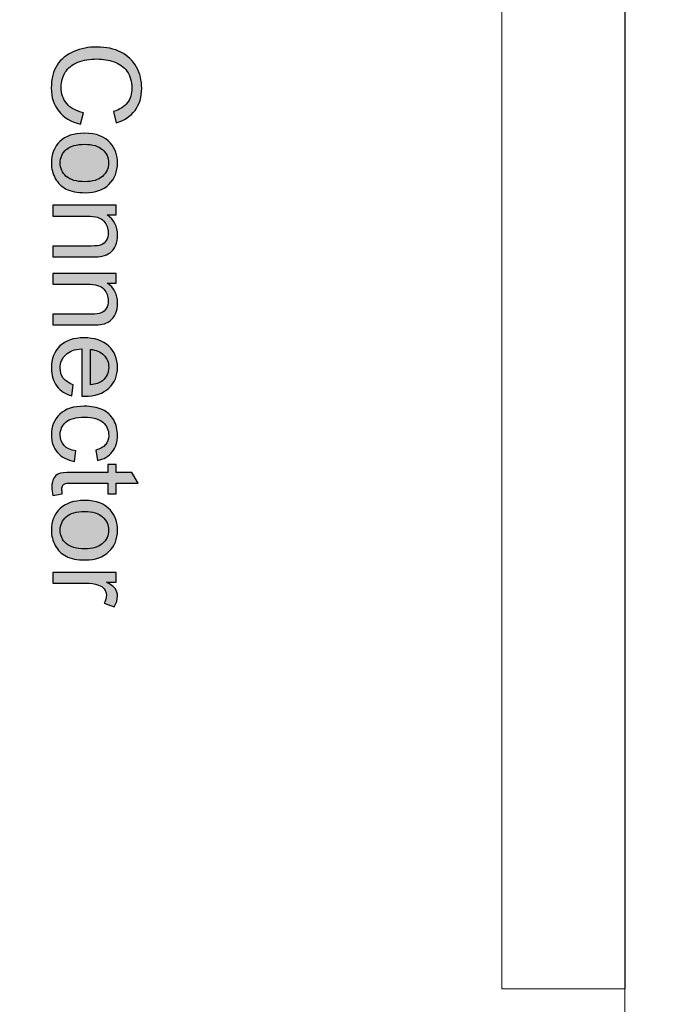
# Model space of a CAD drawing. Header units: millimetres. Extents: x -296 to 295, y -209 to 209.
# Tile 80 of 146: x 38 to 74, y 7 to 63. Entities that reach past the tile are written whole.
import ezdxf
from ezdxf.lldxf.tags import DXFTag

# ---------------------------------------------------------------- set-up
doc = ezdxf.new("R2010")
doc.units = ezdxf.units.MM
doc.header["$MEASUREMENT"] = 0
doc.layers.add('layer 1', color=7, linetype='Continuous')
tags = doc.linetypes.add('New Line10', pattern=[1.5, 1, -0.5]).pattern_tags.tags
tags[6:7] = [DXFTag(74, 4), DXFTag(75, 0), DXFTag(340, '0'), DXFTag(46, 1.0), DXFTag(50, 0.0), DXFTag(44, 0.0), DXFTag(45, 0.0)]
tags[4:5] = [DXFTag(74, 4), DXFTag(75, 0), DXFTag(340, '0'), DXFTag(46, 1.0), DXFTag(50, 0.0), DXFTag(44, 0.0), DXFTag(45, 0.0)]
tags = doc.linetypes.add('New Line11', pattern=[1, 0.5, -0.5]).pattern_tags.tags
tags[6:7] = [DXFTag(74, 4), DXFTag(75, 0), DXFTag(340, '0'), DXFTag(46, 1.0), DXFTag(50, 0.0), DXFTag(44, 0.0), DXFTag(45, 0.0)]
tags[4:5] = [DXFTag(74, 4), DXFTag(75, 0), DXFTag(340, '0'), DXFTag(46, 1.0), DXFTag(50, 0.0), DXFTag(44, 0.0), DXFTag(45, 0.0)]
tags = doc.linetypes.add('New Line51', pattern=[1, 0.5, -0.5]).pattern_tags.tags
tags[6:7] = [DXFTag(74, 4), DXFTag(75, 0), DXFTag(340, '0'), DXFTag(46, 1.0), DXFTag(50, 0.0), DXFTag(44, 0.0), DXFTag(45, 0.0)]
tags[4:5] = [DXFTag(74, 4), DXFTag(75, 0), DXFTag(340, '0'), DXFTag(46, 1.0), DXFTag(50, 0.0), DXFTag(44, 0.0), DXFTag(45, 0.0)]
tags = doc.linetypes.add('New Line52', pattern=[1, 0.5, -0.5]).pattern_tags.tags
tags[6:7] = [DXFTag(74, 4), DXFTag(75, 0), DXFTag(340, '0'), DXFTag(46, 1.0), DXFTag(50, 0.0), DXFTag(44, 0.0), DXFTag(45, 0.0)]
tags[4:5] = [DXFTag(74, 4), DXFTag(75, 0), DXFTag(340, '0'), DXFTag(46, 1.0), DXFTag(50, 0.0), DXFTag(44, 0.0), DXFTag(45, 0.0)]

msp = doc.modelspace()

# ---------------------------------------------------------------- hatches: boundary and pattern name
at = {"layer": 'layer 1'}
h = msp.add_hatch(color=18, dxfattribs=at)
edge = h.paths.add_edge_path()
edge.add_spline(control_points=[(41.9146, 57.8566), (41.9146, 57.8566), (41.7479, 57.1969), (41.7479, 57.1969), (41.2074, 57.3346), (40.7966, 57.5823), (40.513, 57.94), (40.2294, 58.2976), (40.0871, 58.7351), (40.0871, 59.2525), (40.0871, 59.7872), (40.1959, 60.2224), (40.4146, 60.558), (40.6322, 60.8937), (40.9482, 61.1483), (41.3614, 61.3231), (41.7757, 61.4978), (42.219, 61.5858), (42.6935, 61.5858), (43.2109, 61.5858), (43.6623, 61.4874), (44.0477, 61.2895), (44.4331, 61.0916), (44.7259, 60.8103), (44.9262, 60.4457), (45.1264, 60.0812), (45.2259, 59.6795), (45.2259, 59.242), (45.2259, 58.7444), (45.0998, 58.3265), (44.8463, 57.9886), (44.5928, 57.6495), (44.2375, 57.4134), (43.7792, 57.2803), (43.7792, 57.2803), (43.6264, 57.9261), (43.6264, 57.9261), (43.9875, 58.0407), (44.2514, 58.2085), (44.4157, 58.4272), (44.5813, 58.646), (44.6634, 58.9214), (44.6634, 59.2536), (44.6634, 59.6344), (44.572, 59.9538), (44.3891, 60.2096), (44.2063, 60.4654), (43.9597, 60.646), (43.6519, 60.749), (43.3428, 60.8531), (43.0245, 60.9052), (42.697, 60.9052), (42.2746, 60.9052), (41.9053, 60.8439), (41.5905, 60.7212), (41.2746, 60.5985), (41.0396, 60.4075), (40.8834, 60.1483), (40.7271, 59.889), (40.6496, 59.6089), (40.6496, 59.3069), (40.6496, 58.9388), (40.756, 58.6286), (40.9678, 58.374), (41.1808, 58.1194), (41.4956, 57.9469), (41.9146, 57.8566)], knot_values=[0, 0, 0, 0, 0.0454545, 0.0454545, 0.0454545, 0.0909091, 0.0909091, 0.0909091, 0.1363636, 0.1363636, 0.1363636, 0.1818182, 0.1818182, 0.1818182, 0.2272727, 0.2272727, 0.2272727, 0.2727273, 0.2727273, 0.2727273, 0.3181818, 0.3181818, 0.3181818, 0.3636364, 0.3636364, 0.3636364, 0.4090909, 0.4090909, 0.4090909, 0.4545455, 0.4545455, 0.4545455, 0.5, 0.5, 0.5, 0.5454545, 0.5454545, 0.5454545, 0.5909091, 0.5909091, 0.5909091, 0.6363636, 0.6363636, 0.6363636, 0.6818182, 0.6818182, 0.6818182, 0.7272727, 0.7272727, 0.7272727, 0.7727273, 0.7727273, 0.7727273, 0.8181818, 0.8181818, 0.8181818, 0.8636364, 0.8636364, 0.8636364, 0.9090909, 0.9090909, 0.9090909, 0.9545455, 0.9545455, 0.9545455, 1, 1, 1, 1], degree=3, periodic=1)
h = msp.add_hatch(color=18, dxfattribs=at)
edge = h.paths.add_edge_path()
edge.add_spline(control_points=[(41.9725, 56.6888), (42.638, 56.6888), (43.131, 56.5037), (43.4516, 56.1321), (43.7178, 55.8231), (43.8509, 55.4446), (43.8509, 54.999), (43.8509, 54.5048), (43.6889, 54.0997), (43.3648, 53.7849), (43.0419, 53.4713), (42.594, 53.3139), (42.0234, 53.3139), (41.5604, 53.3139), (41.197, 53.3833), (40.932, 53.5222), (40.6669, 53.6611), (40.4609, 53.8636), (40.3139, 54.1298), (40.1669, 54.3949), (40.094, 54.6854), (40.094, 54.999), (40.094, 55.5037), (40.2549, 55.9111), (40.5778, 56.2224), (40.9007, 56.5337), (41.366, 56.6888), (41.9725, 56.6888)], knot_values=[0, 0, 0, 0, 0.1111111, 0.1111111, 0.1111111, 0.2222222, 0.2222222, 0.2222222, 0.3333333, 0.3333333, 0.3333333, 0.4444444, 0.4444444, 0.4444444, 0.5555556, 0.5555556, 0.5555556, 0.6666667, 0.6666667, 0.6666667, 0.7777778, 0.7777778, 0.7777778, 0.8888889, 0.8888889, 0.8888889, 1, 1, 1, 1], degree=3, periodic=1)
h = msp.add_hatch(color=18, dxfattribs=at)
edge = h.paths.add_edge_path()
edge.add_spline(control_points=[(41.9713, 56.0638), (41.5107, 56.0638), (41.1658, 55.9631), (40.9378, 55.7618), (40.7086, 55.5592), (40.594, 55.3057), (40.594, 54.999), (40.594, 54.6958), (40.7086, 54.4435), (40.9389, 54.2409), (41.1692, 54.0395), (41.5199, 53.9389), (41.991, 53.9389), (42.4354, 53.9389), (42.7722, 54.0407), (43.0002, 54.2432), (43.2294, 54.4458), (43.344, 54.6981), (43.344, 54.999), (43.344, 55.3057), (43.2306, 55.5592), (43.0026, 55.7618), (42.7745, 55.9631), (42.4308, 56.0638), (41.9713, 56.0638)], knot_values=[0, 0, 0, 0, 0.125, 0.125, 0.125, 0.25, 0.25, 0.25, 0.375, 0.375, 0.375, 0.5, 0.5, 0.5, 0.625, 0.625, 0.625, 0.75, 0.75, 0.75, 0.875, 0.875, 0.875, 1, 1, 1, 1], degree=3, periodic=1)
h = msp.add_hatch(color=18, dxfattribs=at)
edge = h.paths.add_edge_path()
edge.add_spline(control_points=[(40.1704, 52.5975), (40.1704, 52.5975), (43.7745, 52.5975), (43.7745, 52.5975), (43.7745, 52.5975), (43.7745, 52.0489), (43.7745, 52.0489), (43.7745, 52.0489), (43.263, 52.0489), (43.263, 52.0489), (43.6553, 51.785), (43.8509, 51.403), (43.8509, 50.9042), (43.8509, 50.6866), (43.8116, 50.4875), (43.734, 50.3058), (43.6565, 50.1241), (43.5535, 49.9875), (43.4273, 49.8973), (43.3012, 49.807), (43.1507, 49.7433), (42.9771, 49.7074), (42.8637, 49.6855), (42.6658, 49.6739), (42.3833, 49.6739), (42.3833, 49.6739), (40.1704, 49.6739), (40.1704, 49.6739), (40.1704, 49.6739), (40.1704, 50.285), (40.1704, 50.285), (40.1704, 50.285), (42.3602, 50.285), (42.3602, 50.285), (42.609, 50.285), (42.7954, 50.3081), (42.9181, 50.3556), (43.0408, 50.403), (43.1391, 50.4875), (43.2132, 50.6079), (43.2861, 50.7283), (43.3232, 50.8706), (43.3232, 51.0327), (43.3232, 51.2919), (43.241, 51.5153), (43.0755, 51.704), (42.9111, 51.8926), (42.5975, 51.9864), (42.1368, 51.9864), (42.1368, 51.9864), (40.1704, 51.9864), (40.1704, 51.9864), (40.1704, 51.9864), (40.1704, 52.5975), (40.1704, 52.5975)], knot_values=[0, 0, 0, 0, 0.0555556, 0.0555556, 0.0555556, 0.1111111, 0.1111111, 0.1111111, 0.1666667, 0.1666667, 0.1666667, 0.2222222, 0.2222222, 0.2222222, 0.2777778, 0.2777778, 0.2777778, 0.3333333, 0.3333333, 0.3333333, 0.3888889, 0.3888889, 0.3888889, 0.4444444, 0.4444444, 0.4444444, 0.5, 0.5, 0.5, 0.5555556, 0.5555556, 0.5555556, 0.6111111, 0.6111111, 0.6111111, 0.6666667, 0.6666667, 0.6666667, 0.7222222, 0.7222222, 0.7222222, 0.7777778, 0.7777778, 0.7777778, 0.8333333, 0.8333333, 0.8333333, 0.8888889, 0.8888889, 0.8888889, 0.9444444, 0.9444444, 0.9444444, 1, 1, 1, 1], degree=3, periodic=1)
h = msp.add_hatch(color=18, dxfattribs=at)
edge = h.paths.add_edge_path()
edge.add_spline(control_points=[(40.1704, 48.7353), (40.1704, 48.7353), (43.7745, 48.7353), (43.7745, 48.7353), (43.7745, 48.7353), (43.7745, 48.1867), (43.7745, 48.1867), (43.7745, 48.1867), (43.263, 48.1867), (43.263, 48.1867), (43.6553, 47.9228), (43.8509, 47.5408), (43.8509, 47.042), (43.8509, 46.8244), (43.8116, 46.6253), (43.734, 46.4436), (43.6565, 46.2619), (43.5535, 46.1253), (43.4273, 46.0351), (43.3012, 45.9448), (43.1507, 45.8811), (42.9771, 45.8452), (42.8637, 45.8233), (42.6658, 45.8117), (42.3833, 45.8117), (42.3833, 45.8117), (40.1704, 45.8117), (40.1704, 45.8117), (40.1704, 45.8117), (40.1704, 46.4228), (40.1704, 46.4228), (40.1704, 46.4228), (42.3602, 46.4228), (42.3602, 46.4228), (42.609, 46.4228), (42.7954, 46.4459), (42.9181, 46.4934), (43.0408, 46.5408), (43.1391, 46.6253), (43.2132, 46.7457), (43.2861, 46.8661), (43.3232, 47.0084), (43.3232, 47.1705), (43.3232, 47.4297), (43.241, 47.6531), (43.0755, 47.8418), (42.9111, 48.0304), (42.5975, 48.1242), (42.1368, 48.1242), (42.1368, 48.1242), (40.1704, 48.1242), (40.1704, 48.1242), (40.1704, 48.1242), (40.1704, 48.7353), (40.1704, 48.7353)], knot_values=[0, 0, 0, 0, 0.0555556, 0.0555556, 0.0555556, 0.1111111, 0.1111111, 0.1111111, 0.1666667, 0.1666667, 0.1666667, 0.2222222, 0.2222222, 0.2222222, 0.2777778, 0.2777778, 0.2777778, 0.3333333, 0.3333333, 0.3333333, 0.3888889, 0.3888889, 0.3888889, 0.4444444, 0.4444444, 0.4444444, 0.5, 0.5, 0.5, 0.5555556, 0.5555556, 0.5555556, 0.6111111, 0.6111111, 0.6111111, 0.6666667, 0.6666667, 0.6666667, 0.7222222, 0.7222222, 0.7222222, 0.7777778, 0.7777778, 0.7777778, 0.8333333, 0.8333333, 0.8333333, 0.8888889, 0.8888889, 0.8888889, 0.9444444, 0.9444444, 0.9444444, 1, 1, 1, 1], degree=3, periodic=1)
h = msp.add_hatch(color=18, dxfattribs=at)
edge = h.paths.add_edge_path()
edge.add_spline(control_points=[(41.3371, 42.4148), (41.3371, 42.4148), (41.2537, 41.7828), (41.2537, 41.7828), (40.8868, 41.8812), (40.601, 42.0652), (40.3984, 42.3337), (40.1959, 42.6023), (40.094, 42.9448), (40.094, 43.3627), (40.094, 43.8881), (40.256, 44.3048), (40.5801, 44.6127), (40.903, 44.9205), (41.3579, 45.0745), (41.9424, 45.0745), (42.5465, 45.0745), (43.0164, 44.9194), (43.3498, 44.608), (43.6843, 44.2967), (43.8509, 43.8928), (43.8509, 43.3962), (43.8509, 42.9159), (43.6877, 42.5235), (43.3602, 42.2192), (43.0327, 41.9148), (42.572, 41.762), (41.9783, 41.762), (41.9424, 41.762), (41.888, 41.7631), (41.8162, 41.7655), (41.8162, 41.7655), (41.8162, 44.4495), (41.8162, 44.4495), (41.4215, 44.4263), (41.1183, 44.3152), (40.9088, 44.1138), (40.6993, 43.9136), (40.594, 43.6624), (40.594, 43.3627), (40.594, 43.1393), (40.653, 42.9483), (40.7711, 42.7909), (40.8891, 42.6323), (41.0778, 42.5073), (41.3371, 42.4148)], knot_values=[0, 0, 0, 0, 0.0666667, 0.0666667, 0.0666667, 0.1333333, 0.1333333, 0.1333333, 0.2, 0.2, 0.2, 0.2666667, 0.2666667, 0.2666667, 0.3333333, 0.3333333, 0.3333333, 0.4, 0.4, 0.4, 0.4666667, 0.4666667, 0.4666667, 0.5333333, 0.5333333, 0.5333333, 0.6, 0.6, 0.6, 0.6666667, 0.6666667, 0.6666667, 0.7333333, 0.7333333, 0.7333333, 0.8, 0.8, 0.8, 0.8666667, 0.8666667, 0.8666667, 0.9333333, 0.9333333, 0.9333333, 1, 1, 1, 1], degree=3, periodic=1)
h = msp.add_hatch(color=18, dxfattribs=at)
edge = h.paths.add_edge_path()
edge.add_spline(control_points=[(42.3162, 44.4147), (42.3162, 44.4147), (42.3162, 42.4078), (42.3162, 42.4078), (42.6195, 42.4344), (42.8463, 42.512), (42.9979, 42.6381), (43.2329, 42.8314), (43.3509, 43.0837), (43.3509, 43.3928), (43.3509, 43.6728), (43.2572, 43.9078), (43.0697, 44.0988), (42.8822, 44.2886), (42.631, 44.3939), (42.3162, 44.4147)], knot_values=[0, 0, 0, 0, 0.2, 0.2, 0.2, 0.4, 0.4, 0.4, 0.6, 0.6, 0.6, 0.8, 0.8, 0.8, 1, 1, 1, 1], degree=3, periodic=1)
h = msp.add_hatch(color=18, dxfattribs=at)
edge = h.paths.add_edge_path()
edge.add_spline(control_points=[(41.4898, 38.6567), (41.4898, 38.6567), (41.4065, 38.0595), (41.4065, 38.0595), (40.9956, 38.1255), (40.675, 38.2921), (40.4424, 38.5618), (40.2098, 38.8315), (40.094, 39.1637), (40.094, 39.556), (40.094, 40.0479), (40.2549, 40.4437), (40.5766, 40.7424), (40.8984, 41.0421), (41.359, 41.1914), (41.9586, 41.1914), (42.3475, 41.1914), (42.6866, 41.1266), (42.9783, 40.9981), (43.2688, 40.8697), (43.4875, 40.6741), (43.6322, 40.4102), (43.778, 40.1474), (43.8509, 39.8616), (43.8509, 39.5514), (43.8509, 39.1613), (43.7526, 38.8407), (43.5546, 38.5931), (43.3567, 38.3442), (43.0755, 38.1845), (42.7121, 38.1151), (42.7121, 38.1151), (42.6218, 38.7053), (42.6218, 38.7053), (42.8637, 38.762), (43.0454, 38.8616), (43.1681, 39.0063), (43.2896, 39.1498), (43.3509, 39.3234), (43.3509, 39.5271), (43.3509, 39.835), (43.241, 40.0849), (43.0211, 40.2782), (42.8, 40.4704), (42.4528, 40.5664), (41.9759, 40.5664), (41.4922, 40.5664), (41.1415, 40.4738), (40.9227, 40.2887), (40.704, 40.1023), (40.594, 39.8604), (40.594, 39.563), (40.594, 39.3222), (40.6669, 39.122), (40.8139, 38.9623), (40.9597, 38.8014), (41.1854, 38.6995), (41.4898, 38.6567)], knot_values=[0, 0, 0, 0, 0.0526316, 0.0526316, 0.0526316, 0.1052632, 0.1052632, 0.1052632, 0.1578947, 0.1578947, 0.1578947, 0.2105263, 0.2105263, 0.2105263, 0.2631579, 0.2631579, 0.2631579, 0.3157895, 0.3157895, 0.3157895, 0.3684211, 0.3684211, 0.3684211, 0.4210526, 0.4210526, 0.4210526, 0.4736842, 0.4736842, 0.4736842, 0.5263158, 0.5263158, 0.5263158, 0.5789474, 0.5789474, 0.5789474, 0.6315789, 0.6315789, 0.6315789, 0.6842105, 0.6842105, 0.6842105, 0.7368421, 0.7368421, 0.7368421, 0.7894737, 0.7894737, 0.7894737, 0.8421053, 0.8421053, 0.8421053, 0.8947368, 0.8947368, 0.8947368, 0.9473684, 0.9473684, 0.9473684, 1, 1, 1, 1], degree=3, periodic=1)
h = msp.add_hatch(color=18, dxfattribs=at)
edge = h.paths.add_edge_path()
edge.add_spline(control_points=[(40.7155, 36.2123), (40.7155, 36.2123), (40.1762, 36.129), (40.1762, 36.129), (40.1403, 36.3003), (40.1218, 36.4542), (40.1218, 36.5884), (40.1218, 36.8095), (40.1565, 36.9808), (40.2271, 37.1035), (40.2977, 37.225), (40.3891, 37.3107), (40.5037, 37.3604), (40.6183, 37.4102), (40.8591, 37.4345), (41.2259, 37.4345), (41.2259, 37.4345), (43.3023, 37.4345), (43.3023, 37.4345), (43.3023, 37.4345), (43.3023, 37.8859), (43.3023, 37.8859), (43.3023, 37.8859), (43.7745, 37.8859), (43.7745, 37.8859), (43.7745, 37.8859), (43.7745, 37.4345), (43.7745, 37.4345), (43.7745, 37.4345), (44.6657, 37.4345), (44.6657, 37.4345), (44.6657, 37.4345), (45.0326, 36.8234), (45.0326, 36.8234), (45.0326, 36.8234), (43.7745, 36.8234), (43.7745, 36.8234), (43.7745, 36.8234), (43.7745, 36.2123), (43.7745, 36.2123), (43.7745, 36.2123), (43.3023, 36.2123), (43.3023, 36.2123), (43.3023, 36.2123), (43.3023, 36.8234), (43.3023, 36.8234), (43.3023, 36.8234), (41.1912, 36.8234), (41.1912, 36.8234), (41.0165, 36.8234), (40.9042, 36.813), (40.8544, 36.791), (40.8047, 36.7702), (40.7653, 36.7354), (40.7352, 36.6868), (40.7063, 36.6382), (40.6912, 36.5688), (40.6912, 36.4785), (40.6912, 36.4114), (40.6993, 36.3222), (40.7155, 36.2123)], knot_values=[0, 0, 0, 0, 0.05, 0.05, 0.05, 0.1, 0.1, 0.1, 0.15, 0.15, 0.15, 0.2, 0.2, 0.2, 0.25, 0.25, 0.25, 0.3, 0.3, 0.3, 0.35, 0.35, 0.35, 0.4, 0.4, 0.4, 0.45, 0.45, 0.45, 0.5, 0.5, 0.5, 0.55, 0.55, 0.55, 0.6, 0.6, 0.6, 0.65, 0.65, 0.65, 0.7, 0.7, 0.7, 0.75, 0.75, 0.75, 0.8, 0.8, 0.8, 0.85, 0.85, 0.85, 0.9, 0.9, 0.9, 0.95, 0.95, 0.95, 1, 1, 1, 1], degree=3, periodic=1)
h = msp.add_hatch(color=18, dxfattribs=at)
edge = h.paths.add_edge_path()
edge.add_spline(control_points=[(41.9725, 35.8384), (42.638, 35.8384), (43.131, 35.6533), (43.4516, 35.2817), (43.7178, 34.9727), (43.8509, 34.5942), (43.8509, 34.1486), (43.8509, 33.6544), (43.6889, 33.2493), (43.3648, 32.9345), (43.0419, 32.6209), (42.594, 32.4635), (42.0234, 32.4635), (41.5604, 32.4635), (41.197, 32.5329), (40.932, 32.6718), (40.6669, 32.8107), (40.4609, 33.0132), (40.3139, 33.2794), (40.1669, 33.5445), (40.094, 33.835), (40.094, 34.1486), (40.094, 34.6533), (40.2549, 35.0607), (40.5778, 35.372), (40.9007, 35.6833), (41.366, 35.8384), (41.9725, 35.8384)], knot_values=[0, 0, 0, 0, 0.1111111, 0.1111111, 0.1111111, 0.2222222, 0.2222222, 0.2222222, 0.3333333, 0.3333333, 0.3333333, 0.4444444, 0.4444444, 0.4444444, 0.5555556, 0.5555556, 0.5555556, 0.6666667, 0.6666667, 0.6666667, 0.7777778, 0.7777778, 0.7777778, 0.8888889, 0.8888889, 0.8888889, 1, 1, 1, 1], degree=3, periodic=1)
h = msp.add_hatch(color=18, dxfattribs=at)
edge = h.paths.add_edge_path()
edge.add_spline(control_points=[(41.9713, 35.2134), (41.5107, 35.2134), (41.1658, 35.1127), (40.9378, 34.9114), (40.7086, 34.7088), (40.594, 34.4553), (40.594, 34.1486), (40.594, 33.8454), (40.7086, 33.5931), (40.9389, 33.3905), (41.1692, 33.1891), (41.5199, 33.0885), (41.991, 33.0885), (42.4354, 33.0885), (42.7722, 33.1903), (43.0002, 33.3928), (43.2294, 33.5954), (43.344, 33.8477), (43.344, 34.1486), (43.344, 34.4553), (43.2306, 34.7088), (43.0026, 34.9114), (42.7745, 35.1127), (42.4308, 35.2134), (41.9713, 35.2134)], knot_values=[0, 0, 0, 0, 0.125, 0.125, 0.125, 0.25, 0.25, 0.25, 0.375, 0.375, 0.375, 0.5, 0.5, 0.5, 0.625, 0.625, 0.625, 0.75, 0.75, 0.75, 0.875, 0.875, 0.875, 1, 1, 1, 1], degree=3, periodic=1)
h = msp.add_hatch(color=18, dxfattribs=at)
edge = h.paths.add_edge_path()
edge.add_spline(control_points=[(40.1704, 31.754), (40.1704, 31.754), (43.7745, 31.754), (43.7745, 31.754), (43.7745, 31.754), (43.7745, 31.2054), (43.7745, 31.2054), (43.7745, 31.2054), (43.2225, 31.2054), (43.2225, 31.2054), (43.4782, 31.0654), (43.6472, 30.9357), (43.7282, 30.8165), (43.8104, 30.6973), (43.8509, 30.5665), (43.8509, 30.4242), (43.8509, 30.2181), (43.7861, 30.0087), (43.6576, 29.7957), (43.6576, 29.7957), (43.094, 30.0133), (43.094, 30.0133), (43.1773, 30.1614), (43.219, 30.3096), (43.219, 30.4577), (43.219, 30.5908), (43.1785, 30.71), (43.0986, 30.8154), (43.0188, 30.9207), (42.9077, 30.9959), (42.7653, 31.0411), (42.5489, 31.1093), (42.3116, 31.1429), (42.0535, 31.1429), (42.0535, 31.1429), (40.1704, 31.1429), (40.1704, 31.1429), (40.1704, 31.1429), (40.1704, 31.754), (40.1704, 31.754)], knot_values=[0, 0, 0, 0, 0.0769231, 0.0769231, 0.0769231, 0.1538462, 0.1538462, 0.1538462, 0.2307692, 0.2307692, 0.2307692, 0.3076923, 0.3076923, 0.3076923, 0.3846154, 0.3846154, 0.3846154, 0.4615385, 0.4615385, 0.4615385, 0.5384615, 0.5384615, 0.5384615, 0.6153846, 0.6153846, 0.6153846, 0.6923077, 0.6923077, 0.6923077, 0.7692308, 0.7692308, 0.7692308, 0.8461538, 0.8461538, 0.8461538, 0.9230769, 0.9230769, 0.9230769, 1, 1, 1, 1], degree=3, periodic=1)

# ---------------------------------------------------------------- linework, layer by layer
at = {"layer": 'layer 1', "color": 1, "lineweight": 0}
msp.add_open_spline([(295.3283, 209.2747), (295.3283, 209.2747), (295.3283, -208.9236), (295.3283, -208.9236), (295.3283, -208.9236), (-296.1944, -208.9236), (-296.1944, -208.9236), (-296.1944, -208.9236), (-296.1944, 209.2747), (-296.1944, 209.2747), (-296.1944, 209.2747), (295.3283, 209.2747), (295.3283, 209.2747)], degree=3, knots=[0, 0, 0, 0, 0.25, 0.25, 0.25, 0.5, 0.5, 0.5, 0.75, 0.75, 0.75, 1, 1, 1, 1], dxfattribs=at)
at = {"layer": 'layer 1', "color": 5, "lineweight": 0}
msp.add_open_spline([(-281.2487, 194.7284), (-281.2487, 194.7284), (-281.2487, -197.0649), (-281.2487, -197.0649), (-281.2487, -197.0649), (283.3586, -197.0649), (283.3586, -197.0649)], degree=3, knots=[0, 0, 0, 0, 0.5, 0.5, 0.5, 1, 1, 1, 1], dxfattribs=at)
at = {"layer": 'layer 1', "linetype": 'New Line10', "lineweight": 9}
msp.add_open_spline([(72.6719, 159.3214), (72.6719, 159.3214), (72.6719, 3.3214), (72.6719, 3.3214)], degree=3, dxfattribs=at)
at = {"layer": 'layer 1', "linetype": 'New Line51', "lineweight": 9}
msp.add_open_spline([(65.6866, 8.1114), (65.6866, 8.1114), (65.6866, 83.1114), (65.6866, 83.1114)], degree=3, dxfattribs=at)
at = {"layer": 'layer 1', "linetype": 'New Line52', "lineweight": 9}
msp.add_open_spline([(72.6866, 8.1114), (72.6866, 8.1114), (72.6866, 83.1114), (72.6866, 83.1114)], degree=3, dxfattribs=at)
at = {"layer": 'layer 1'}
for points, knots in [([(41.9146, 57.8566), (41.9146, 57.8566), (41.7479, 57.1969), (41.7479, 57.1969), (41.2074, 57.3346), (40.7966, 57.5823), (40.513, 57.94), (40.2294, 58.2976), (40.0871, 58.7351), (40.0871, 59.2525), (40.0871, 59.7872), (40.1959, 60.2224), (40.4146, 60.558), (40.6322, 60.8937), (40.9482, 61.1483), (41.3614, 61.3231), (41.7757, 61.4978), (42.219, 61.5858), (42.6935, 61.5858), (43.2109, 61.5858), (43.6623, 61.4874), (44.0477, 61.2895), (44.4331, 61.0916), (44.7259, 60.8103), (44.9262, 60.4457), (45.1264, 60.0812), (45.2259, 59.6795), (45.2259, 59.242), (45.2259, 58.7444), (45.0998, 58.3265), (44.8463, 57.9886), (44.5928, 57.6495), (44.2375, 57.4134), (43.7792, 57.2803), (43.7792, 57.2803), (43.6264, 57.9261), (43.6264, 57.9261), (43.9875, 58.0407), (44.2514, 58.2085), (44.4157, 58.4272), (44.5813, 58.646), (44.6634, 58.9214), (44.6634, 59.2536), (44.6634, 59.6344), (44.572, 59.9538), (44.3891, 60.2096), (44.2063, 60.4654), (43.9597, 60.646), (43.6519, 60.749), (43.3428, 60.8531), (43.0245, 60.9052), (42.697, 60.9052), (42.2746, 60.9052), (41.9053, 60.8439), (41.5905, 60.7212), (41.2746, 60.5985), (41.0396, 60.4075), (40.8834, 60.1483), (40.7271, 59.889), (40.6496, 59.6089), (40.6496, 59.3069), (40.6496, 58.9388), (40.756, 58.6286), (40.9678, 58.374), (41.1808, 58.1194), (41.4956, 57.9469), (41.9146, 57.8566)], [0, 0, 0, 0, 0.0454545, 0.0454545, 0.0454545, 0.0909091, 0.0909091, 0.0909091, 0.1363636, 0.1363636, 0.1363636, 0.1818182, 0.1818182, 0.1818182, 0.2272727, 0.2272727, 0.2272727, 0.2727273, 0.2727273, 0.2727273, 0.3181818, 0.3181818, 0.3181818, 0.3636364, 0.3636364, 0.3636364, 0.4090909, 0.4090909, 0.4090909, 0.4545455, 0.4545455, 0.4545455, 0.5, 0.5, 0.5, 0.5454545, 0.5454545, 0.5454545, 0.5909091, 0.5909091, 0.5909091, 0.6363636, 0.6363636, 0.6363636, 0.6818182, 0.6818182, 0.6818182, 0.7272727, 0.7272727, 0.7272727, 0.7727273, 0.7727273, 0.7727273, 0.8181818, 0.8181818, 0.8181818, 0.8636364, 0.8636364, 0.8636364, 0.9090909, 0.9090909, 0.9090909, 0.9545455, 0.9545455, 0.9545455, 1, 1, 1, 1]), ([(41.9725, 56.6888), (42.638, 56.6888), (43.131, 56.5037), (43.4516, 56.1321), (43.7178, 55.8231), (43.8509, 55.4446), (43.8509, 54.999), (43.8509, 54.5048), (43.6889, 54.0997), (43.3648, 53.7849), (43.0419, 53.4713), (42.594, 53.3139), (42.0234, 53.3139), (41.5604, 53.3139), (41.197, 53.3833), (40.932, 53.5222), (40.6669, 53.6611), (40.4609, 53.8636), (40.3139, 54.1298), (40.1669, 54.3949), (40.094, 54.6854), (40.094, 54.999), (40.094, 55.5037), (40.2549, 55.9111), (40.5778, 56.2224), (40.9007, 56.5337), (41.366, 56.6888), (41.9725, 56.6888)], [0, 0, 0, 0, 0.1111111, 0.1111111, 0.1111111, 0.2222222, 0.2222222, 0.2222222, 0.3333333, 0.3333333, 0.3333333, 0.4444444, 0.4444444, 0.4444444, 0.5555556, 0.5555556, 0.5555556, 0.6666667, 0.6666667, 0.6666667, 0.7777778, 0.7777778, 0.7777778, 0.8888889, 0.8888889, 0.8888889, 1, 1, 1, 1]), ([(41.9713, 56.0638), (41.5107, 56.0638), (41.1658, 55.9631), (40.9378, 55.7618), (40.7086, 55.5592), (40.594, 55.3057), (40.594, 54.999), (40.594, 54.6958), (40.7086, 54.4435), (40.9389, 54.2409), (41.1692, 54.0395), (41.5199, 53.9389), (41.991, 53.9389), (42.4354, 53.9389), (42.7722, 54.0407), (43.0002, 54.2432), (43.2294, 54.4458), (43.344, 54.6981), (43.344, 54.999), (43.344, 55.3057), (43.2306, 55.5592), (43.0026, 55.7618), (42.7745, 55.9631), (42.4308, 56.0638), (41.9713, 56.0638)], [0, 0, 0, 0, 0.125, 0.125, 0.125, 0.25, 0.25, 0.25, 0.375, 0.375, 0.375, 0.5, 0.5, 0.5, 0.625, 0.625, 0.625, 0.75, 0.75, 0.75, 0.875, 0.875, 0.875, 1, 1, 1, 1]), ([(40.1704, 52.5975), (40.1704, 52.5975), (43.7745, 52.5975), (43.7745, 52.5975), (43.7745, 52.5975), (43.7745, 52.0489), (43.7745, 52.0489), (43.7745, 52.0489), (43.263, 52.0489), (43.263, 52.0489), (43.6553, 51.785), (43.8509, 51.403), (43.8509, 50.9042), (43.8509, 50.6866), (43.8116, 50.4875), (43.734, 50.3058), (43.6565, 50.1241), (43.5535, 49.9875), (43.4273, 49.8973), (43.3012, 49.807), (43.1507, 49.7433), (42.9771, 49.7074), (42.8637, 49.6855), (42.6658, 49.6739), (42.3833, 49.6739), (42.3833, 49.6739), (40.1704, 49.6739), (40.1704, 49.6739), (40.1704, 49.6739), (40.1704, 50.285), (40.1704, 50.285), (40.1704, 50.285), (42.3602, 50.285), (42.3602, 50.285), (42.609, 50.285), (42.7954, 50.3081), (42.9181, 50.3556), (43.0408, 50.403), (43.1391, 50.4875), (43.2132, 50.6079), (43.2861, 50.7283), (43.3232, 50.8706), (43.3232, 51.0327), (43.3232, 51.2919), (43.241, 51.5153), (43.0755, 51.704), (42.9111, 51.8926), (42.5975, 51.9864), (42.1368, 51.9864), (42.1368, 51.9864), (40.1704, 51.9864), (40.1704, 51.9864), (40.1704, 51.9864), (40.1704, 52.5975), (40.1704, 52.5975)], [0, 0, 0, 0, 0.0555556, 0.0555556, 0.0555556, 0.1111111, 0.1111111, 0.1111111, 0.1666667, 0.1666667, 0.1666667, 0.2222222, 0.2222222, 0.2222222, 0.2777778, 0.2777778, 0.2777778, 0.3333333, 0.3333333, 0.3333333, 0.3888889, 0.3888889, 0.3888889, 0.4444444, 0.4444444, 0.4444444, 0.5, 0.5, 0.5, 0.5555556, 0.5555556, 0.5555556, 0.6111111, 0.6111111, 0.6111111, 0.6666667, 0.6666667, 0.6666667, 0.7222222, 0.7222222, 0.7222222, 0.7777778, 0.7777778, 0.7777778, 0.8333333, 0.8333333, 0.8333333, 0.8888889, 0.8888889, 0.8888889, 0.9444444, 0.9444444, 0.9444444, 1, 1, 1, 1]), ([(40.1704, 48.7353), (40.1704, 48.7353), (43.7745, 48.7353), (43.7745, 48.7353), (43.7745, 48.7353), (43.7745, 48.1867), (43.7745, 48.1867), (43.7745, 48.1867), (43.263, 48.1867), (43.263, 48.1867), (43.6553, 47.9228), (43.8509, 47.5408), (43.8509, 47.042), (43.8509, 46.8244), (43.8116, 46.6253), (43.734, 46.4436), (43.6565, 46.2619), (43.5535, 46.1253), (43.4273, 46.0351), (43.3012, 45.9448), (43.1507, 45.8811), (42.9771, 45.8452), (42.8637, 45.8233), (42.6658, 45.8117), (42.3833, 45.8117), (42.3833, 45.8117), (40.1704, 45.8117), (40.1704, 45.8117), (40.1704, 45.8117), (40.1704, 46.4228), (40.1704, 46.4228), (40.1704, 46.4228), (42.3602, 46.4228), (42.3602, 46.4228), (42.609, 46.4228), (42.7954, 46.4459), (42.9181, 46.4934), (43.0408, 46.5408), (43.1391, 46.6253), (43.2132, 46.7457), (43.2861, 46.8661), (43.3232, 47.0084), (43.3232, 47.1705), (43.3232, 47.4297), (43.241, 47.6531), (43.0755, 47.8418), (42.9111, 48.0304), (42.5975, 48.1242), (42.1368, 48.1242), (42.1368, 48.1242), (40.1704, 48.1242), (40.1704, 48.1242), (40.1704, 48.1242), (40.1704, 48.7353), (40.1704, 48.7353)], [0, 0, 0, 0, 0.0555556, 0.0555556, 0.0555556, 0.1111111, 0.1111111, 0.1111111, 0.1666667, 0.1666667, 0.1666667, 0.2222222, 0.2222222, 0.2222222, 0.2777778, 0.2777778, 0.2777778, 0.3333333, 0.3333333, 0.3333333, 0.3888889, 0.3888889, 0.3888889, 0.4444444, 0.4444444, 0.4444444, 0.5, 0.5, 0.5, 0.5555556, 0.5555556, 0.5555556, 0.6111111, 0.6111111, 0.6111111, 0.6666667, 0.6666667, 0.6666667, 0.7222222, 0.7222222, 0.7222222, 0.7777778, 0.7777778, 0.7777778, 0.8333333, 0.8333333, 0.8333333, 0.8888889, 0.8888889, 0.8888889, 0.9444444, 0.9444444, 0.9444444, 1, 1, 1, 1]), ([(41.3371, 42.4148), (41.3371, 42.4148), (41.2537, 41.7828), (41.2537, 41.7828), (40.8868, 41.8812), (40.601, 42.0652), (40.3984, 42.3337), (40.1959, 42.6023), (40.094, 42.9448), (40.094, 43.3627), (40.094, 43.8881), (40.256, 44.3048), (40.5801, 44.6127), (40.903, 44.9205), (41.3579, 45.0745), (41.9424, 45.0745), (42.5465, 45.0745), (43.0164, 44.9194), (43.3498, 44.608), (43.6843, 44.2967), (43.8509, 43.8928), (43.8509, 43.3962), (43.8509, 42.9159), (43.6877, 42.5235), (43.3602, 42.2192), (43.0327, 41.9148), (42.572, 41.762), (41.9783, 41.762), (41.9424, 41.762), (41.888, 41.7631), (41.8162, 41.7655), (41.8162, 41.7655), (41.8162, 44.4495), (41.8162, 44.4495), (41.4215, 44.4263), (41.1183, 44.3152), (40.9088, 44.1138), (40.6993, 43.9136), (40.594, 43.6624), (40.594, 43.3627), (40.594, 43.1393), (40.653, 42.9483), (40.7711, 42.7909), (40.8891, 42.6323), (41.0778, 42.5073), (41.3371, 42.4148)], [0, 0, 0, 0, 0.0666667, 0.0666667, 0.0666667, 0.1333333, 0.1333333, 0.1333333, 0.2, 0.2, 0.2, 0.2666667, 0.2666667, 0.2666667, 0.3333333, 0.3333333, 0.3333333, 0.4, 0.4, 0.4, 0.4666667, 0.4666667, 0.4666667, 0.5333333, 0.5333333, 0.5333333, 0.6, 0.6, 0.6, 0.6666667, 0.6666667, 0.6666667, 0.7333333, 0.7333333, 0.7333333, 0.8, 0.8, 0.8, 0.8666667, 0.8666667, 0.8666667, 0.9333333, 0.9333333, 0.9333333, 1, 1, 1, 1]), ([(42.3162, 44.4147), (42.3162, 44.4147), (42.3162, 42.4078), (42.3162, 42.4078), (42.6195, 42.4344), (42.8463, 42.512), (42.9979, 42.6381), (43.2329, 42.8314), (43.3509, 43.0837), (43.3509, 43.3928), (43.3509, 43.6728), (43.2572, 43.9078), (43.0697, 44.0988), (42.8822, 44.2886), (42.631, 44.3939), (42.3162, 44.4147)], [0, 0, 0, 0, 0.2, 0.2, 0.2, 0.4, 0.4, 0.4, 0.6, 0.6, 0.6, 0.8, 0.8, 0.8, 1, 1, 1, 1]), ([(41.4898, 38.6567), (41.4898, 38.6567), (41.4065, 38.0595), (41.4065, 38.0595), (40.9956, 38.1255), (40.675, 38.2921), (40.4424, 38.5618), (40.2098, 38.8315), (40.094, 39.1637), (40.094, 39.556), (40.094, 40.0479), (40.2549, 40.4437), (40.5766, 40.7424), (40.8984, 41.0421), (41.359, 41.1914), (41.9586, 41.1914), (42.3475, 41.1914), (42.6866, 41.1266), (42.9783, 40.9981), (43.2688, 40.8697), (43.4875, 40.6741), (43.6322, 40.4102), (43.778, 40.1474), (43.8509, 39.8616), (43.8509, 39.5514), (43.8509, 39.1613), (43.7526, 38.8407), (43.5546, 38.5931), (43.3567, 38.3442), (43.0755, 38.1845), (42.7121, 38.1151), (42.7121, 38.1151), (42.6218, 38.7053), (42.6218, 38.7053), (42.8637, 38.762), (43.0454, 38.8616), (43.1681, 39.0063), (43.2896, 39.1498), (43.3509, 39.3234), (43.3509, 39.5271), (43.3509, 39.835), (43.241, 40.0849), (43.0211, 40.2782), (42.8, 40.4704), (42.4528, 40.5664), (41.9759, 40.5664), (41.4922, 40.5664), (41.1415, 40.4738), (40.9227, 40.2887), (40.704, 40.1023), (40.594, 39.8604), (40.594, 39.563), (40.594, 39.3222), (40.6669, 39.122), (40.8139, 38.9623), (40.9597, 38.8014), (41.1854, 38.6995), (41.4898, 38.6567)], [0, 0, 0, 0, 0.0526316, 0.0526316, 0.0526316, 0.1052632, 0.1052632, 0.1052632, 0.1578947, 0.1578947, 0.1578947, 0.2105263, 0.2105263, 0.2105263, 0.2631579, 0.2631579, 0.2631579, 0.3157895, 0.3157895, 0.3157895, 0.3684211, 0.3684211, 0.3684211, 0.4210526, 0.4210526, 0.4210526, 0.4736842, 0.4736842, 0.4736842, 0.5263158, 0.5263158, 0.5263158, 0.5789474, 0.5789474, 0.5789474, 0.6315789, 0.6315789, 0.6315789, 0.6842105, 0.6842105, 0.6842105, 0.7368421, 0.7368421, 0.7368421, 0.7894737, 0.7894737, 0.7894737, 0.8421053, 0.8421053, 0.8421053, 0.8947368, 0.8947368, 0.8947368, 0.9473684, 0.9473684, 0.9473684, 1, 1, 1, 1]), ([(40.7155, 36.2123), (40.7155, 36.2123), (40.1762, 36.129), (40.1762, 36.129), (40.1403, 36.3003), (40.1218, 36.4542), (40.1218, 36.5884), (40.1218, 36.8095), (40.1565, 36.9808), (40.2271, 37.1035), (40.2977, 37.225), (40.3891, 37.3107), (40.5037, 37.3604), (40.6183, 37.4102), (40.8591, 37.4345), (41.2259, 37.4345), (41.2259, 37.4345), (43.3023, 37.4345), (43.3023, 37.4345), (43.3023, 37.4345), (43.3023, 37.8859), (43.3023, 37.8859), (43.3023, 37.8859), (43.7745, 37.8859), (43.7745, 37.8859), (43.7745, 37.8859), (43.7745, 37.4345), (43.7745, 37.4345), (43.7745, 37.4345), (44.6657, 37.4345), (44.6657, 37.4345), (44.6657, 37.4345), (45.0326, 36.8234), (45.0326, 36.8234), (45.0326, 36.8234), (43.7745, 36.8234), (43.7745, 36.8234), (43.7745, 36.8234), (43.7745, 36.2123), (43.7745, 36.2123), (43.7745, 36.2123), (43.3023, 36.2123), (43.3023, 36.2123), (43.3023, 36.2123), (43.3023, 36.8234), (43.3023, 36.8234), (43.3023, 36.8234), (41.1912, 36.8234), (41.1912, 36.8234), (41.0165, 36.8234), (40.9042, 36.813), (40.8544, 36.791), (40.8047, 36.7702), (40.7653, 36.7354), (40.7352, 36.6868), (40.7063, 36.6382), (40.6912, 36.5688), (40.6912, 36.4785), (40.6912, 36.4114), (40.6993, 36.3222), (40.7155, 36.2123)], [0, 0, 0, 0, 0.05, 0.05, 0.05, 0.1, 0.1, 0.1, 0.15, 0.15, 0.15, 0.2, 0.2, 0.2, 0.25, 0.25, 0.25, 0.3, 0.3, 0.3, 0.35, 0.35, 0.35, 0.4, 0.4, 0.4, 0.45, 0.45, 0.45, 0.5, 0.5, 0.5, 0.55, 0.55, 0.55, 0.6, 0.6, 0.6, 0.65, 0.65, 0.65, 0.7, 0.7, 0.7, 0.75, 0.75, 0.75, 0.8, 0.8, 0.8, 0.85, 0.85, 0.85, 0.9, 0.9, 0.9, 0.95, 0.95, 0.95, 1, 1, 1, 1]), ([(41.9725, 35.8384), (42.638, 35.8384), (43.131, 35.6533), (43.4516, 35.2817), (43.7178, 34.9727), (43.8509, 34.5942), (43.8509, 34.1486), (43.8509, 33.6544), (43.6889, 33.2493), (43.3648, 32.9345), (43.0419, 32.6209), (42.594, 32.4635), (42.0234, 32.4635), (41.5604, 32.4635), (41.197, 32.5329), (40.932, 32.6718), (40.6669, 32.8107), (40.4609, 33.0132), (40.3139, 33.2794), (40.1669, 33.5445), (40.094, 33.835), (40.094, 34.1486), (40.094, 34.6533), (40.2549, 35.0607), (40.5778, 35.372), (40.9007, 35.6833), (41.366, 35.8384), (41.9725, 35.8384)], [0, 0, 0, 0, 0.1111111, 0.1111111, 0.1111111, 0.2222222, 0.2222222, 0.2222222, 0.3333333, 0.3333333, 0.3333333, 0.4444444, 0.4444444, 0.4444444, 0.5555556, 0.5555556, 0.5555556, 0.6666667, 0.6666667, 0.6666667, 0.7777778, 0.7777778, 0.7777778, 0.8888889, 0.8888889, 0.8888889, 1, 1, 1, 1]), ([(41.9713, 35.2134), (41.5107, 35.2134), (41.1658, 35.1127), (40.9378, 34.9114), (40.7086, 34.7088), (40.594, 34.4553), (40.594, 34.1486), (40.594, 33.8454), (40.7086, 33.5931), (40.9389, 33.3905), (41.1692, 33.1891), (41.5199, 33.0885), (41.991, 33.0885), (42.4354, 33.0885), (42.7722, 33.1903), (43.0002, 33.3928), (43.2294, 33.5954), (43.344, 33.8477), (43.344, 34.1486), (43.344, 34.4553), (43.2306, 34.7088), (43.0026, 34.9114), (42.7745, 35.1127), (42.4308, 35.2134), (41.9713, 35.2134)], [0, 0, 0, 0, 0.125, 0.125, 0.125, 0.25, 0.25, 0.25, 0.375, 0.375, 0.375, 0.5, 0.5, 0.5, 0.625, 0.625, 0.625, 0.75, 0.75, 0.75, 0.875, 0.875, 0.875, 1, 1, 1, 1]), ([(40.1704, 31.754), (40.1704, 31.754), (43.7745, 31.754), (43.7745, 31.754), (43.7745, 31.754), (43.7745, 31.2054), (43.7745, 31.2054), (43.7745, 31.2054), (43.2225, 31.2054), (43.2225, 31.2054), (43.4782, 31.0654), (43.6472, 30.9357), (43.7282, 30.8165), (43.8104, 30.6973), (43.8509, 30.5665), (43.8509, 30.4242), (43.8509, 30.2181), (43.7861, 30.0087), (43.6576, 29.7957), (43.6576, 29.7957), (43.094, 30.0133), (43.094, 30.0133), (43.1773, 30.1614), (43.219, 30.3096), (43.219, 30.4577), (43.219, 30.5908), (43.1785, 30.71), (43.0986, 30.8154), (43.0188, 30.9207), (42.9077, 30.9959), (42.7653, 31.0411), (42.5489, 31.1093), (42.3116, 31.1429), (42.0535, 31.1429), (42.0535, 31.1429), (40.1704, 31.1429), (40.1704, 31.1429), (40.1704, 31.1429), (40.1704, 31.754), (40.1704, 31.754)], [0, 0, 0, 0, 0.0769231, 0.0769231, 0.0769231, 0.1538462, 0.1538462, 0.1538462, 0.2307692, 0.2307692, 0.2307692, 0.3076923, 0.3076923, 0.3076923, 0.3846154, 0.3846154, 0.3846154, 0.4615385, 0.4615385, 0.4615385, 0.5384615, 0.5384615, 0.5384615, 0.6153846, 0.6153846, 0.6153846, 0.6923077, 0.6923077, 0.6923077, 0.7692308, 0.7692308, 0.7692308, 0.8461538, 0.8461538, 0.8461538, 0.9230769, 0.9230769, 0.9230769, 1, 1, 1, 1])]:
    msp.add_open_spline(points, degree=3, knots=knots, dxfattribs=at)
at = {"layer": 'layer 1', "linetype": 'New Line11', "lineweight": 9}
msp.add_open_spline([(65.6866, 8.1114), (65.6866, 8.1114), (72.6866, 8.1114), (72.6866, 8.1114)], degree=3, dxfattribs=at)

doc.saveas('drawing.dxf')
